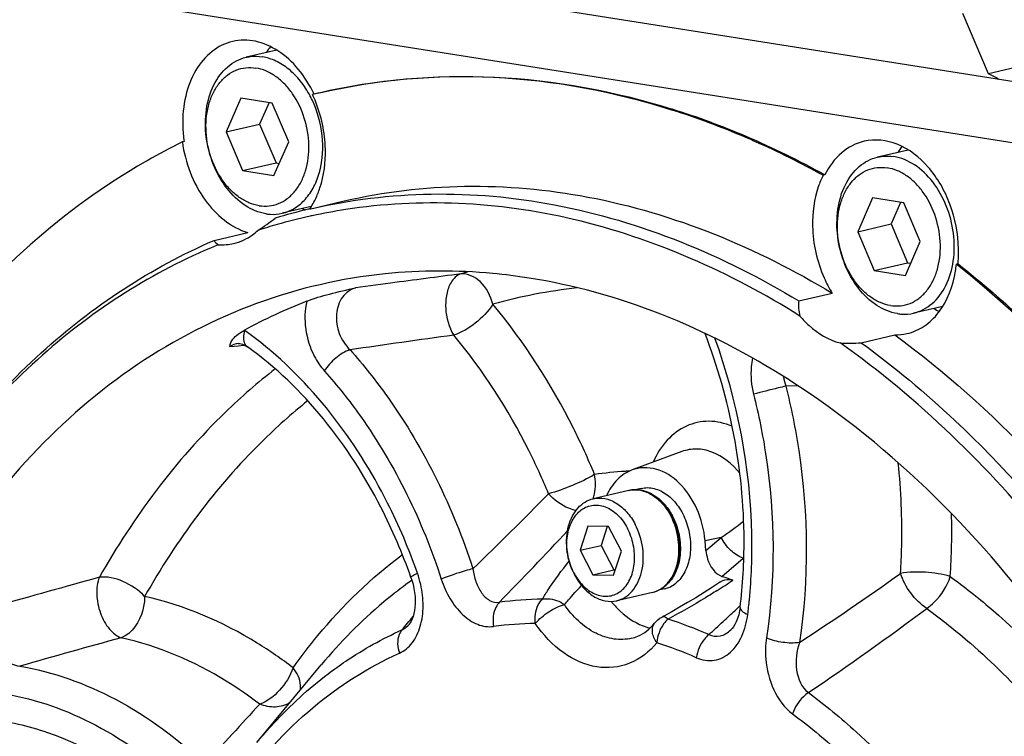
# Model space of a CAD drawing. Header units: millimetres. Extents: x 0 to 420, y 0 to 297.
# Tile 9 of 68: x 165 to 177, y 38 to 47. Entities that reach past the tile are written whole.
import ezdxf

# ---------------------------------------------------------------- set-up
doc = ezdxf.new("R2010")
doc.units = ezdxf.units.MM
doc.header["$LTSCALE"] = 23.1
doc.layers.add('AXIS', color=7, linetype='CONTINUOUS')
doc.layers.add('COMPONENTS', color=7, linetype='CONTINUOUS')

msp = doc.modelspace()

# ---------------------------------------------------------------- linework, layer by layer
at = {"layer": 'AXIS', "color": 7, "linetype": 'CONTINUOUS'}
for p, q in [((177.25635, 46.44489), (176.94474, 47.17709)), ((178.64595, 46.76684), (177.25635, 46.44489))]:
    msp.add_line(p, q, dxfattribs=at)
msp.add_arc((171.7234, 36.24316), 11.60556, 60.811708, 61.526637, dxfattribs=at)
at = {"layer": 'COMPONENTS', "color": 7, "linetype": 'CONTINUOUS'}
for p, q in [((183.29581, 45.44084), (164.80022, 48.36297)), ((181.37864, 44.99666), (162.88305, 47.91879)), ((168.58156, 46.73084), (168.20693, 46.64404)), ((168.14479, 46.14671), (167.96453, 45.73548)), ((168.52567, 46.08653), (168.14479, 46.14671)), ((168.48753, 46.09256), (168.37244, 45.82998)), ((168.72629, 45.61513), (168.52567, 46.08653)), ((169.03677, 46.19475), (169.01642, 46.18983)), ((167.96453, 45.73548), (168.37244, 45.82998)), ((167.96453, 45.73548), (168.16516, 45.26407)), ((168.37244, 45.82998), (168.57306, 45.35858)), ((167.45082, 45.6176), (167.43042, 45.61288)), ((168.54604, 45.2039), (168.72629, 45.61513)), ((176.2781, 45.51485), (175.90349, 45.42806)), ((166.99969, 45.38405), (166.97904, 45.37223)), ((168.16516, 45.26407), (168.57306, 45.35858)), ((168.16516, 45.26407), (168.54604, 45.2039)), ((168.57306, 45.35858), (168.6112, 45.35256)), ((175.25972, 45.21139), (175.23932, 45.20667)), ((168.99498, 44.79958), (169.40289, 44.89409)), ((175.84134, 44.93072), (175.66109, 44.51949)), ((176.22222, 44.87055), (175.84134, 44.93072)), ((169.00151, 44.82648), (168.64706, 44.74436)), ((176.18409, 44.87657), (176.06899, 44.614)), ((176.42285, 44.39914), (176.22222, 44.87055)), ((175.66109, 44.51949), (176.06899, 44.614)), ((176.06899, 44.614), (176.26962, 44.14259)), ((167.81876, 44.41396), (168.22667, 44.50846)), ((175.66109, 44.51949), (175.86171, 44.04809)), ((176.24259, 43.98791), (176.42285, 44.39914)), ((175.86171, 44.04809), (176.26962, 44.14259)), ((175.86171, 44.04809), (176.24259, 43.98791)), ((176.26962, 44.14259), (176.30775, 44.13657)), ((176.88404, 44.12724), (176.86365, 44.12251)), ((176.87355, 44.11469), (176.86365, 44.12251)), ((174.94258, 43.67679), (175.35049, 43.77129)), ((176.69909, 43.61074), (176.34361, 43.52838)), ((175.70482, 43.16803), (176.11273, 43.26254)), ((168.11188, 43.15723), (168.11159, 43.1572)), ((168.22381, 43.11699), (168.22373, 43.11705)), ((174.8327, 42.70876), (174.82454, 42.71396)), ((173.51868, 41.84161), (172.91234, 41.61829)), ((172.87177, 41.36809), (172.43684, 41.26732)), ((173.02218, 41.3937), (172.94975, 41.37692)), ((172.37414, 40.93288), (172.27803, 40.63885)), ((172.62585, 40.9285), (172.37414, 40.93288)), ((172.60844, 40.9288), (172.53297, 40.69791)), ((172.78145, 40.63007), (172.62585, 40.9285)), ((172.27803, 40.63885), (172.53297, 40.69791)), ((172.53297, 40.69791), (172.68856, 40.39949)), ((173.81221, 40.63517), (173.8017, 40.75524)), ((172.27803, 40.63885), (172.43362, 40.34042)), ((172.68533, 40.33604), (172.78145, 40.63007)), ((172.43362, 40.34042), (172.68856, 40.39949)), ((172.43362, 40.34042), (172.68533, 40.33604)), ((172.68856, 40.39949), (172.70597, 40.39919)), ((170.21643, 40.30894), (170.22745, 40.27567)), ((173.15954, 40.12599), (172.72461, 40.02522)), ((173.30589, 40.16914), (173.23362, 40.15239)), ((173.39496, 39.89014), (173.30057, 39.83854)), ((174.22802, 39.943), (174.22802, 39.94294)), ((173.18515, 39.75057), (173.18519, 39.75061)), ((173.30057, 39.83854), (173.27655, 39.82569)), ((168.33866, 38.29841), (169.12307, 39.24378))]:
    msp.add_line(p, q, dxfattribs=at)
at = {"layer": 'COMPONENTS', "color": 9, "linetype": 'CONTINUOUS'}
for p, q in [((169.96826, 43.8932), (169.54204, 43.83627)), ((168.19395, 43.31406), (168.18642, 43.31934)), ((168.00918, 43.12181), (168.11418, 43.13106)), ((168.11418, 43.13106), (168.17711, 43.13661)), ((168.17711, 43.13661), (168.18963, 43.13771)), ((174.92935, 42.64313), (174.78548, 42.63859)), ((173.9991, 40.79637), (173.8017, 40.75524)), ((173.81221, 40.63517), (173.9991, 40.79637)), ((174.00752, 40.32072), (174.26536, 40.54299)), ((174.26536, 40.54299), (174.27408, 40.55052)), ((170.22808, 40.2734), (170.22285, 40.26971)), ((174.23047, 39.9666), (174.21743, 39.95431))]:
    msp.add_line(p, q, dxfattribs=at)
at = {"layer": 'COMPONENTS', "color": 7, "linetype": 'CONTINUOUS'}
for points in [[(168.11188, 43.15723), (168.11968, 43.15756), (168.13255, 43.15677), (168.14744, 43.15407), (168.16462, 43.14892), (168.18357, 43.14097), (168.20389, 43.13004), (168.22373, 43.11705)], [(170.22745, 40.27567), (170.24177, 40.22459), (170.25285, 40.17445), (170.26085, 40.12556), (170.26597, 40.07776), (170.26831, 40.03147), (170.26798, 39.98717), (170.26511, 39.94482), (170.25984, 39.90483), (170.25239, 39.86774), (170.243, 39.8338), (170.23199, 39.80344), (170.21985, 39.77713), (170.20716, 39.75521), (170.19462, 39.73783), (170.1932, 39.7361)], [(173.99089, 40.25582), (173.89111, 40.18983), (173.78899, 40.12428), (173.68821, 40.06156), (173.58889, 40.00165), (173.49111, 39.94451), (173.39496, 39.89014)], [(174.22802, 39.94294), (174.22174, 39.90199), (174.21088, 39.85273), (174.19736, 39.80808), (174.18177, 39.76859), (174.16487, 39.73482), (174.1475, 39.70702), (174.13045, 39.68507), (174.11488, 39.66902)]]:
    msp.add_lwpolyline(points, dxfattribs=at)
for centre, radius, start, end in [((169.21525, 46.22712), 0.89752, 142.424805, 148.114026), ((170.8145, 38.80058), 7.60488, 103.040674, 103.518675), ((167.88937, 45.58993), 1.24372, 27.830365, 28.042141), ((167.87345, 45.58165), 1.26166, 25.524786, 27.825547), ((167.57946, 45.50908), 1.59005, 22.600707, 25.349055), ((170.45744, 36.71232), 9.74402, 66.778712, 72.43586), ((170.5259, 36.84669), 9.60592, 66.838968, 72.583602), ((169.06009, 45.84551), 1.62533, 181.351083, 188.060675), ((170.96657, 38.43661), 8.00019, 116.23203, 119.725705), ((170.3038, 36.34589), 10.14135, 66.070616, 66.797255), ((170.19932, 36.06741), 10.45084, 61.039324, 66.873223), ((170.08717, 35.87873), 10.65622, 61.086564, 66.024784), ((176.91189, 45.01109), 0.89762, 142.438255, 148.113827), ((168.14947, 45.35533), 1.00363, 329.52065, 334.152326), ((170.55866, 38.04913), 6.92917, 103.277478, 106.738679), ((169.38847, 45.59417), 0.93477, 238.037492, 238.421274), ((169.3789, 45.57842), 0.91634, 238.41556, 240.532832), ((170.5592, 38.04675), 6.93161, 103.041895, 103.27728), ((168.2141, 45.31751), 0.92875, 325.803798, 329.509354), ((170.46999, 37.96723), 6.90234, 98.758745, 102.179668), ((170.4679, 37.97769), 6.89167, 102.412821, 105.852431), ((170.46813, 37.97647), 6.89291, 102.180768, 102.412538), ((170.46826, 37.97673), 6.89269, 105.85313, 107.881285), ((170.50112, 37.88312), 6.99192, 112.090538, 112.313778), ((175.35758, 44.27706), 1.53383, 355.527987, 1.352279), ((175.45103, 44.26302), 1.41958, 350.981894, 354.319644), ((175.42339, 44.27275), 1.46788, 354.310986, 355.495558), ((171.35993, 37.50729), 6.62201, 111.372923, 118.635523), ((177.06838, 44.35061), 0.90257, 238.0074, 242.839439), ((176.12107, 43.88973), 0.62725, 269.237962, 282.994572), ((172.68574, 40.68374), 0.80105, 27.536651, 27.956714), ((172.69149, 40.68453), 0.8035, 27.536744, 27.683075), ((172.95353, 40.72502), 0.83696, 204.71405, 205.780419), ((172.93967, 40.71829), 0.82156, 205.777968, 207.53306), ((172.8326, 40.6908), 0.70929, 207.533964, 209.555836), ((172.82353, 40.68568), 0.69888, 209.557756, 210.639346), ((173.08643, 40.49378), 0.36788, 305.270772, 309.802019), ((172.25348, 35.04894), 5.55593, 71.35749, 71.596491), ((172.23727, 35.00118), 5.60637, 70.167826, 71.356605), ((173.6021, 40.77983), 1.21542, 218.898849, 219.904029), ((173.30016, 40.35999), 0.69088, 252.424936, 255.751028)]:
    msp.add_arc(centre, radius, start, end, dxfattribs=at)
at = {"layer": 'COMPONENTS', "color": 9, "linetype": 'CONTINUOUS'}
for centre, radius, start, end in [((203.53345, -209.03955), 255.15015, 97.3654632, 97.559214), ((172.55191, 37.91734), 6.32845, 105.033153, 105.847402), ((172.88433, 37.74921), 6.11892, 96.011779, 105.830733), ((165.56413, 39.62435), 4.531, 52.508785, 54.520772), ((205.46823, -206.52565), 252.18895, 97.9155371, 98.2057357), ((173.13876, 36.63046), 4.97971, 93.576887, 97.893926), ((173.14183, 36.58712), 5.02315, 93.010625, 93.581058), ((136.70688, 75.91395), 49.33894, 313.985291, 315.493781), ((171.94859, 41.43147), 0.51545, 341.437747, 348.345584), ((172.66309, 40.67829), 0.81438, 27.155621, 27.536583), ((168.31607, 40.86603), 8.49167, 356.312436, 1.47565), ((169.82411, 46.83105), 7.33812, 304.676723, 307.293907), ((134.60102, 75.87536), 51.31255, 315.650171, 316.994915), ((169.12468, 39.94905), 1.24123, 12.787033, 19.399864), ((155.13722, 69.85158), 36.23302, 303.151353, 305.510651), ((213.35806, -129.94599), 176.60823, 105.4132639, 105.8361399), ((173.26218, 35.9663), 5.26848, 125.232031, 126.134677), ((169.16697, 47.639), 8.8856, 302.568023, 304.028729), ((173.08561, 40.44502), 0.32748, 283.048551, 287.487249), ((171.86651, 35.68562), 4.35813, 90.626182, 97.550366), ((167.90741, 40.66106), 6.46436, 352.868085, 354.455695), ((156.45718, 58.81088), 25.90361, 312.690859, 313.13301), ((156.69099, 58.5609), 25.56132, 313.133654, 313.287744), ((154.03034, 69.98921), 37.52989, 304.080485, 306.782812), ((138.86381, 65.72479), 40.68192, 320.172851, 320.323429), ((139.34158, 65.32847), 40.06117, 320.32342, 320.475608), ((171.77829, 35.53207), 4.2159, 90.626231, 97.55042), ((171.6514, 34.59888), 5.47302, 66.348192, 71.91588), ((156.08013, 59.21978), 26.45981, 312.180466, 312.690625), ((215.58228, -137.58489), 183.78278, 105.429481, 105.8304395), ((171.57019, 34.4808), 5.29441, 66.348134, 71.915829), ((305.30294, -86.72028), 185.73265, 137.4971257, 137.8027552)]:
    msp.add_arc(centre, radius, start, end, dxfattribs=at)
at = {"layer": 'COMPONENTS', "color": 7, "linetype": 'CONTINUOUS'}
for points, knots in [([(168.04391, 46.83724), (167.95329, 46.81624), (167.77291, 46.72659), (167.57389, 46.48483), (167.45402, 46.16624), (167.43239, 45.9296), (167.43521, 45.80718)], [0, 0, 0, 0, 0.21699808, 0.45235454, 0.7143538, 1, 1, 1, 1]), ([(169.03681, 46.19456), (168.98506, 46.30377), (168.86131, 46.50292), (168.61487, 46.73129), (168.33252, 46.85742), (168.13356, 46.85801), (168.04391, 46.83724)], [0, 0, 0, 0, 0.28546613, 0.54724089, 0.78264575, 1, 1, 1, 1]), ([(168.44906, 44.73802), (168.35997, 44.75209), (168.1772, 44.82961), (167.95673, 45.04462), (167.79464, 45.33483), (167.70848, 45.66696), (167.70789, 46.00299), (167.79363, 46.3048), (167.93843, 46.50432), (168.08596, 46.60494), (168.1663, 46.63463), (168.20693, 46.64404)], [0, 0, 0, 0, 0.11103758, 0.23606474, 0.37309065, 0.51529709, 0.65408869, 0.7820234, 0.89583576, 0.94866089, 1, 1, 1, 1]), ([(168.20693, 46.64404), (168.22292, 46.64775), (168.28819, 46.65955), (168.35569, 46.65817), (168.40493, 46.65039)], [0, 0, 0, 0, 0.24772274, 1, 1, 1, 1]), ([(168.98708, 46.17463), (168.95345, 46.23776), (168.87746, 46.35498), (168.73651, 46.50044), (168.57813, 46.60377), (168.462, 46.64137), (168.40493, 46.65039)], [0, 0, 0, 0, 0.27625672, 0.53604848, 0.77682575, 1, 1, 1, 1]), ([(168.36476, 44.8368), (168.32273, 44.84344), (168.2375, 44.86869), (168.1182, 44.9365), (168.00809, 45.03223), (167.87648, 45.19493), (167.75852, 45.44378), (167.70336, 45.7678), (167.73422, 46.03601), (167.80799, 46.2228), (167.88287, 46.33915), (167.97623, 46.43052), (168.08485, 46.49276), (168.20416, 46.52268), (168.28591, 46.52015), (168.32606, 46.5138)], [0, 0, 0, 0, 0.05515929, 0.11389198, 0.17662904, 0.2431638, 0.38406848, 0.52795928, 0.66446777, 0.72771254, 0.7869483, 0.84251538, 0.89543623, 0.94731072, 1, 1, 1, 1]), ([(168.36476, 44.8368), (168.40491, 44.83046), (168.48667, 44.82793), (168.60598, 44.85785), (168.7146, 44.92009), (168.80795, 45.01145), (168.88283, 45.12781), (168.9566, 45.3146), (168.98746, 45.58281), (168.9323, 45.90683), (168.81434, 46.15567), (168.68274, 46.31838), (168.57262, 46.4141), (168.45333, 46.48192), (168.36809, 46.50716), (168.32606, 46.5138)], [0, 0, 0, 0, 0.05268928, 0.10456377, 0.15748462, 0.2130517, 0.27228746, 0.33553223, 0.47204072, 0.61593152, 0.7568362, 0.82337096, 0.88610802, 0.94484071, 1, 1, 1, 1]), ([(173.39792, 46.00208), (172.69545, 46.22369), (171.25516, 46.49635), (169.79139, 46.36981), (169.09851, 46.20933)], [0, 0, 0, 0, 0.50876784, 1, 1, 1, 1]), ([(169.11892, 46.21405), (169.80902, 46.37389), (171.26651, 46.50074), (172.70117, 46.23154), (173.40108, 46.01222)], [0, 0, 0, 0, 0.49129664, 1, 1, 1, 1]), ([(168.64706, 44.74436), (168.7003, 44.7567), (168.8058, 44.80057), (168.93923, 44.91532), (169.04315, 45.07148), (169.13869, 45.32953), (169.15826, 45.69938), (169.07681, 45.98954), (169.01197, 46.1253)], [0, 0, 0, 0, 0.10204949, 0.2089805, 0.32410776, 0.44854231, 0.71908573, 1, 1, 1, 1]), ([(167.43042, 45.61288), (167.46585, 45.36199), (167.6325, 44.9041), (168.01839, 44.57135), (168.22667, 44.50846)], [0, 0, 0, 0, 0.53801532, 1, 1, 1, 1]), ([(175.74076, 45.62131), (175.64057, 45.59811), (175.44092, 45.49268), (175.31054, 45.31245), (175.25972, 45.21139)], [0, 0, 0, 0, 0.47620366, 1, 1, 1, 1]), ([(176.89098, 44.31326), (176.88675, 44.4967), (176.8164, 44.85745), (176.55734, 45.31291), (176.18127, 45.61465), (175.87204, 45.65171), (175.74076, 45.62131)], [0, 0, 0, 0, 0.28251205, 0.55388449, 0.79252296, 1, 1, 1, 1]), ([(169.0527, 44.91777), (169.07414, 44.96197), (169.15145, 45.1549), (169.17768, 45.36631), (169.17403, 45.52452)], [0, 0, 0, 0, 0.23687846, 1, 1, 1, 1]), ([(166.97904, 45.37223), (166.47968, 45.08524), (165.51884, 44.3868), (163.82867, 42.56222), (162.93497, 40.83618), (162.49807, 39.61388)], [0, 0, 0, 0, 0.23262396, 0.47573863, 1, 1, 1, 1]), ([(176.14561, 43.52203), (176.05652, 43.53611), (175.87376, 43.61362), (175.65328, 43.82864), (175.4912, 44.11885), (175.40504, 44.45097), (175.40445, 44.78701), (175.49019, 45.08881), (175.63499, 45.28834), (175.78252, 45.38895), (175.86286, 45.41865), (175.90349, 45.42806)], [0, 0, 0, 0, 0.11103758, 0.23606474, 0.37309065, 0.51529709, 0.65408869, 0.7820234, 0.89583576, 0.94866089, 1, 1, 1, 1]), ([(175.90349, 45.42806), (175.91948, 45.43176), (175.98474, 45.44357), (176.05224, 45.44218), (176.10148, 45.4344)], [0, 0, 0, 0, 0.24772274, 1, 1, 1, 1]), ([(176.34361, 43.52838), (176.38424, 43.53779), (176.46458, 43.56749), (176.61211, 43.6681), (176.75691, 43.86762), (176.84265, 44.16943), (176.84206, 44.50546), (176.7559, 44.83759), (176.59381, 45.1278), (176.37334, 45.34282), (176.19057, 45.42033), (176.10148, 45.4344)], [0, 0, 0, 0, 0.05133911, 0.10416424, 0.2179766, 0.34591131, 0.48470291, 0.62690935, 0.76393526, 0.88896242, 1, 1, 1, 1]), ([(176.06132, 43.62082), (176.01929, 43.62746), (175.93405, 43.6527), (175.81476, 43.72052), (175.70464, 43.81624), (175.57304, 43.97895), (175.45508, 44.22779), (175.39992, 44.55181), (175.43078, 44.82002), (175.50454, 45.00681), (175.57943, 45.12317), (175.67278, 45.21453), (175.7814, 45.27677), (175.90071, 45.30669), (175.98247, 45.30416), (176.02262, 45.29782)], [0, 0, 0, 0, 0.05515929, 0.11389198, 0.17662904, 0.2431638, 0.38406848, 0.52795928, 0.66446777, 0.72771254, 0.7869483, 0.84251538, 0.89543623, 0.94731072, 1, 1, 1, 1]), ([(176.06132, 43.62082), (176.10147, 43.61447), (176.18322, 43.61194), (176.30253, 43.64186), (176.41115, 43.7041), (176.50451, 43.79547), (176.57939, 43.91182), (176.65316, 44.09861), (176.68402, 44.36682), (176.62885, 44.69084), (176.5109, 44.93969), (176.37929, 45.1024), (176.26918, 45.19812), (176.14988, 45.26593), (176.06465, 45.29118), (176.02262, 45.29782)], [0, 0, 0, 0, 0.05268928, 0.10456377, 0.15748462, 0.2130517, 0.27228746, 0.33553223, 0.47204072, 0.61593152, 0.7568362, 0.82337096, 0.88610802, 0.94484071, 1, 1, 1, 1]), ([(175.23932, 45.20667), (175.21678, 45.16185), (175.13533, 44.96523), (175.10763, 44.74856), (175.11137, 44.58647)], [0, 0, 0, 0, 0.23631284, 1, 1, 1, 1]), ([(169.40422, 44.89438), (169.88403, 45.00542), (170.88143, 45.1256), (172.94607, 44.9402), (174.43915, 44.32466), (175.35049, 43.77129)], [0, 0, 0, 0, 0.23888726, 0.48283464, 1, 1, 1, 1]), ([(168.99499, 44.79956), (169.47488, 44.91072), (170.47248, 45.03111), (172.5376, 44.84591), (174.03104, 44.23027), (174.94258, 43.67679)], [0, 0, 0, 0, 0.23888832, 0.48283457, 1, 1, 1, 1]), ([(174.95633, 43.49303), (174.10999, 44.02465), (172.73192, 44.63584), (170.81127, 44.90811), (169.87358, 44.85913), (169.41894, 44.78908)], [0, 0, 0, 0, 0.51758352, 0.76178109, 1, 1, 1, 1]), ([(168.44906, 44.73802), (168.46571, 44.73539), (168.53158, 44.728), (168.59893, 44.73321), (168.64706, 44.74436)], [0, 0, 0, 0, 0.25437207, 1, 1, 1, 1]), ([(168.05532, 44.37631), (168.13705, 44.39522), (168.2431, 44.44482), (168.33046, 44.51667), (168.35189, 44.53647)], [0, 0, 0, 0, 0.74193929, 1, 1, 1, 1]), ([(175.11137, 44.58647), (175.11633, 44.37174), (175.18086, 44.08376), (175.31348, 43.83098), (175.35049, 43.77129)], [0, 0, 0, 0, 0.75357497, 1, 1, 1, 1]), ([(164.00578, 40.94871), (164.47217, 41.71908), (165.56746, 43.10322), (167.04865, 44.08357), (167.81876, 44.41396)], [0, 0, 0, 0, 0.51799053, 1, 1, 1, 1]), ([(167.84643, 44.35148), (167.07394, 44.03444), (165.58398, 43.07906), (164.47793, 41.71162), (164.00646, 40.94895)], [0, 0, 0, 0, 0.48221077, 1, 1, 1, 1]), ([(171.65548, 43.95544), (171.50889, 43.9786), (170.92767, 44.05205), (170.33681, 44.0514), (169.90177, 44.0067)], [0, 0, 0, 0, 0.25336317, 1, 1, 1, 1]), ([(182.11448, 36.50299), (181.83546, 37.27399), (180.60893, 40.11976), (178.6628, 42.69918), (176.87355, 44.11469)], [0, 0, 0, 0, 0.26437463, 1, 1, 1, 1]), ([(176.88404, 44.12724), (177.45693, 43.67493), (179.72601, 41.5498), (181.31713, 38.75845), (182.12605, 36.53204)], [0, 0, 0, 0, 0.23555447, 1, 1, 1, 1]), ([(169.90177, 44.0067), (169.36889, 43.95194), (168.30413, 43.70639), (166.8291, 42.94296), (165.52651, 41.8162), (164.43705, 40.369), (163.59043, 38.64962), (162.80089, 36.0174), (162.66307, 33.88167), (162.74971, 32.45317)], [0, 0, 0, 0, 0.10751211, 0.21661892, 0.3301891, 0.45025837, 0.57780221, 0.7127713, 1, 1, 1, 1]), ([(174.82454, 42.71396), (174.33055, 43.02902), (173.31165, 43.55871), (172.20331, 43.86889), (171.65548, 43.95544)], [0, 0, 0, 0, 0.5137105, 1, 1, 1, 1]), ([(176.26212, 43.27855), (176.33614, 43.29572), (176.48306, 43.36087), (176.72979, 43.5999), (176.82453, 43.86091), (176.85307, 44.04051)], [0, 0, 0, 0, 0.22458978, 0.46254969, 1, 1, 1, 1]), ([(168.94662, 43.6739), (169.03649, 43.70902), (169.235, 43.76567), (169.43529, 43.81258), (169.54204, 43.83627)], [0, 0, 0, 0, 0.46876141, 1, 1, 1, 1]), ([(174.95633, 43.49303), (174.99094, 43.4519), (175.12777, 43.30809), (175.30739, 43.1998), (175.44817, 43.16475)], [0, 0, 0, 0, 0.27037076, 1, 1, 1, 1]), ([(176.14561, 43.52203), (176.16226, 43.5194), (176.22814, 43.51202), (176.29548, 43.51723), (176.34361, 43.52838)], [0, 0, 0, 0, 0.25437207, 1, 1, 1, 1]), ([(168.00918, 43.12181), (168.01435, 43.15382), (168.05155, 43.24211), (168.13477, 43.29116), (168.18642, 43.31934)], [0, 0, 0, 0, 0.35530283, 1, 1, 1, 1]), ([(174.22802, 39.943), (174.26226, 40.21648), (174.32665, 41.34353), (174.10688, 42.48385), (173.80083, 43.27859)], [0, 0, 0, 0, 0.24450035, 1, 1, 1, 1]), ([(176.11273, 43.26254), (177.32837, 42.37578), (179.50765, 40.01384), (180.88909, 37.14118), (181.40424, 35.58398)], [0, 0, 0, 0, 0.47845726, 1, 1, 1, 1]), ([(170.21643, 40.30895), (170.11348, 40.60132), (169.6601, 41.66413), (168.91375, 42.62535), (168.22381, 43.11699)], [0, 0, 0, 0, 0.26786512, 1, 1, 1, 1]), ([(178.73501, 39.74389), (178.50204, 40.08668), (177.55987, 41.36209), (176.40449, 42.48816), (175.44817, 43.16475)], [0, 0, 0, 0, 0.26133268, 1, 1, 1, 1]), ([(175.70482, 43.16803), (176.10579, 42.87554), (177.71558, 41.53094), (178.9842, 39.80298), (179.74419, 38.39841)], [0, 0, 0, 0, 0.23709638, 1, 1, 1, 1]), ([(178.96847, 38.17419), (178.69997, 38.64869), (177.59731, 40.38307), (176.10619, 41.89482), (174.8327, 42.70876)], [0, 0, 0, 0, 0.26510174, 1, 1, 1, 1]), ([(173.8017, 40.75524), (173.79, 40.88889), (173.72352, 41.14665), (173.51574, 41.46196), (173.22673, 41.65412), (173.00322, 41.65178), (172.91218, 41.61823)], [0, 0, 0, 0, 0.28695581, 0.55736769, 0.7924702, 1, 1, 1, 1]), ([(172.91218, 41.61823), (172.84531, 41.59359), (172.7164, 41.50658), (172.63367, 41.37733), (172.60139, 41.30561)], [0, 0, 0, 0, 0.47534171, 1, 1, 1, 1]), ([(173.02218, 41.3937), (173.04778, 41.39963), (173.10139, 41.40525), (173.18292, 41.39413), (173.26349, 41.3642), (173.3691, 41.29905), (173.48449, 41.17572), (173.58069, 40.98806), (173.62936, 40.77725), (173.62554, 40.59799), (173.59374, 40.46536), (173.55724, 40.37693), (173.50871, 40.30053), (173.46807, 40.25808), (173.44633, 40.23998)], [0, 0, 0, 0, 0.05107272, 0.10355817, 0.15860023, 0.21690905, 0.3434598, 0.48095504, 0.6225141, 0.75993886, 0.82501126, 0.88676289, 0.94501055, 1, 1, 1, 1]), ([(173.39331, 41.05927), (173.36498, 41.11264), (173.29861, 41.20984), (173.16941, 41.32032), (173.02217, 41.38021), (172.91897, 41.37903), (172.87177, 41.36809)], [0, 0, 0, 0, 0.27954231, 0.53828163, 0.77584514, 1, 1, 1, 1]), ([(173.02769, 41.3686), (173.06463, 41.36252), (173.13972, 41.33764), (173.24194, 41.27001), (173.3327, 41.17514), (173.38149, 41.09886), (173.40302, 41.05782)], [0, 0, 0, 0, 0.22310057, 0.46394037, 0.72379157, 1, 1, 1, 1]), ([(172.19322, 40.3751), (172.15248, 40.46362), (172.10193, 40.65178), (172.11673, 40.89074), (172.17972, 41.0569), (172.24751, 41.15732), (172.33411, 41.23109), (172.40238, 41.25934), (172.43684, 41.26732)], [0, 0, 0, 0, 0.28140819, 0.5516586, 0.67589823, 0.79091481, 0.89785339, 1, 1, 1, 1]), ([(172.20365, 40.36291), (172.17001, 40.42743), (172.12203, 40.56656), (172.10966, 40.78034), (172.15691, 40.97546), (172.2481, 41.10427), (172.34334, 41.16571), (172.42073, 41.18977), (172.50234, 41.19168), (172.61502, 41.16424), (172.74837, 41.0734), (172.82427, 40.96652), (172.85582, 40.90601)], [0, 0, 0, 0, 0.14362485, 0.28598838, 0.4174291, 0.53321701, 0.58665065, 0.63868305, 0.69115865, 0.74581232, 0.86529251, 1, 1, 1, 1]), ([(172.43684, 41.26732), (172.48254, 41.27792), (172.58344, 41.27858), (172.728, 41.21813), (172.85606, 41.1065), (172.92205, 41.00818), (172.95029, 40.95403)], [0, 0, 0, 0, 0.21870167, 0.45433754, 0.71532169, 1, 1, 1, 1]), ([(173.15954, 40.12599), (173.19661, 40.13458), (173.2697, 40.16513), (173.36122, 40.24475), (173.43106, 40.35197), (173.493, 40.52659), (173.50161, 40.77379), (173.44213, 40.96568), (173.39604, 41.05408)], [0, 0, 0, 0, 0.10535651, 0.21474988, 0.33114808, 0.45573916, 0.72397248, 1, 1, 1, 1]), ([(173.40397, 41.056), (173.44155, 40.98392), (173.49513, 40.82856), (173.50695, 40.62576), (173.48035, 40.47218), (173.44387, 40.36914), (173.39182, 40.28037), (173.34642, 40.23156), (173.32192, 40.21116)], [0, 0, 0, 0, 0.26876124, 0.53516758, 0.66198464, 0.78202382, 0.89456527, 1, 1, 1, 1]), ([(172.72461, 40.02523), (172.7603, 40.0335), (172.83103, 40.06327), (172.91982, 40.14144), (172.9881, 40.2477), (173.04915, 40.42274), (173.05688, 40.67148), (172.9968, 40.86483), (172.95029, 40.95403)], [0, 0, 0, 0, 0.10183783, 0.20876814, 0.324184, 0.44910851, 0.72034413, 1, 1, 1, 1]), ([(172.22222, 40.32951), (172.25566, 40.27307), (172.33399, 40.17443), (172.4674, 40.09506), (172.57749, 40.0758), (172.65655, 40.0828), (172.7308, 40.11079), (172.8215, 40.17586), (172.90696, 40.30533), (172.9501, 40.49776), (172.93605, 40.70705), (172.88871, 40.84294), (172.85582, 40.90601)], [0, 0, 0, 0, 0.13280904, 0.25032194, 0.30441141, 0.35675076, 0.40906808, 0.46309666, 0.58042183, 0.71303879, 0.85601709, 1, 1, 1, 1]), ([(173.81221, 40.63517), (173.81525, 40.60053), (173.83806, 40.47822), (173.92051, 40.34967), (174.00752, 40.32072)], [0, 0, 0, 0, 0.27495613, 1, 1, 1, 1]), ([(172.21116, 40.33852), (172.23939, 40.28437), (172.30539, 40.18605), (172.43345, 40.07442), (172.57801, 40.01396), (172.6789, 40.01463), (172.72461, 40.02523)], [0, 0, 0, 0, 0.28467831, 0.54566246, 0.78129833, 1, 1, 1, 1]), ([(173.30588, 40.16913), (173.33126, 40.17501), (173.38141, 40.1933), (173.42577, 40.22286), (173.44633, 40.23998)], [0, 0, 0, 0, 0.49329114, 1, 1, 1, 1]), ([(173.99089, 40.25582), (174.02219, 40.27683), (174.07687, 40.29177), (174.1268, 40.27955), (174.13932, 40.27503)], [0, 0, 0, 0, 0.73902406, 1, 1, 1, 1]), ([(172.66972, 40.00014), (172.69962, 39.96439), (172.81818, 39.83795), (172.97052, 39.73966), (173.09155, 39.70135)], [0, 0, 0, 0, 0.26851096, 1, 1, 1, 1]), ([(172.90807, 39.56732), (172.93299, 39.57309), (173.03987, 39.60803), (173.13058, 39.68368), (173.18515, 39.75057)], [0, 0, 0, 0, 0.22862942, 1, 1, 1, 1])]:
    msp.add_open_spline(points, degree=3, knots=knots, dxfattribs=at)
for points in [[(169.17403, 45.52452), (169.16935, 45.72744), (169.12544, 45.93277), (169.04741, 46.12015)], [(168.35189, 44.53647), (168.42415, 44.58308), (168.49433, 44.63296), (168.56301, 44.6847)], [(167.81876, 44.41396), (167.82829, 44.3911), (167.84856, 44.37073), (167.87165, 44.36177)], [(167.87165, 44.36177), (167.93293, 44.35769), (167.99549, 44.36246), (168.05532, 44.37631)], [(174.94258, 43.67679), (174.93741, 43.61558), (174.94048, 43.55237), (174.95633, 43.49303)], [(175.44817, 43.16475), (175.53342, 43.15748), (175.61965, 43.15986), (175.70482, 43.16803)], [(173.18519, 39.75061), (173.21012, 39.78116), (173.24179, 39.80717), (173.27659, 39.82571)]]:
    msp.add_open_spline(points, degree=3, dxfattribs=at)
at = {"layer": 'COMPONENTS', "color": 9, "linetype": 'CONTINUOUS'}
for points, knots in [([(170.82376, 44.00526), (170.77393, 43.98934), (170.69451, 43.90846), (170.64417, 43.75509), (170.62992, 43.53213), (170.6768, 43.35654), (170.7385, 43.26048)], [0, 0, 0, 0, 0.19062337, 0.3740391, 0.58398784, 1, 1, 1, 1]), ([(171.21511, 43.63605), (171.18869, 43.73833), (171.10155, 43.91679), (170.90761, 44.01396), (170.82376, 44.00526)], [0, 0, 0, 0, 0.55616588, 1, 1, 1, 1]), ([(169.54204, 43.83627), (169.47992, 43.81789), (169.35966, 43.72937), (169.28998, 43.51142), (169.32708, 43.2752), (169.41671, 43.13626), (169.4738, 43.08137)], [0, 0, 0, 0, 0.21805429, 0.46343164, 0.73339648, 1, 1, 1, 1]), ([(168.94662, 43.6739), (168.89519, 43.45471), (168.94616, 43.12608), (169.11408, 42.87771), (169.16301, 42.82293)], [0, 0, 0, 0, 0.75400221, 1, 1, 1, 1]), ([(171.21511, 43.63605), (171.15904, 43.54772), (171.01231, 43.40025), (170.8343, 43.28957), (170.7385, 43.26048)], [0, 0, 0, 0, 0.51101296, 1, 1, 1, 1]), ([(172.45485, 41.56298), (172.37523, 41.75444), (172.0396, 42.4882), (171.59913, 43.17573), (171.21511, 43.63605)], [0, 0, 0, 0, 0.25700201, 1, 1, 1, 1]), ([(168.22373, 43.11705), (168.21229, 43.12523), (168.16631, 43.18064), (168.17777, 43.2614), (168.19395, 43.31406)], [0, 0, 0, 0, 0.20331268, 1, 1, 1, 1]), ([(170.29544, 40.36134), (170.1928, 40.65284), (169.73856, 41.72577), (169.0021, 42.69777), (168.32187, 43.21945)], [0, 0, 0, 0, 0.26497911, 1, 1, 1, 1]), ([(171.89415, 41.32802), (171.81993, 41.50649), (171.50707, 42.19048), (171.09647, 42.83138), (170.7385, 43.26048)], [0, 0, 0, 0, 0.25700201, 1, 1, 1, 1]), ([(174.34152, 40.0365), (174.36709, 40.29974), (174.40634, 41.37669), (174.1994, 42.46057), (173.92043, 43.22309)], [0, 0, 0, 0, 0.24570027, 1, 1, 1, 1]), ([(169.4738, 43.08137), (169.41022, 43.0618), (169.29255, 42.98544), (169.1981, 42.88356), (169.16301, 42.82293)], [0, 0, 0, 0, 0.48706912, 1, 1, 1, 1]), ([(169.4738, 43.08137), (169.638, 42.89755), (170.27481, 42.09389), (170.73121, 41.1531), (170.97147, 40.4137)], [0, 0, 0, 0, 0.2407157, 1, 1, 1, 1]), ([(174.38011, 42.98087), (174.37266, 42.94588), (174.35132, 42.79942), (174.36529, 42.64855), (174.39251, 42.53991)], [0, 0, 0, 0, 0.24209059, 1, 1, 1, 1]), ([(168.56145, 42.84755), (168.35046, 42.68353), (167.51105, 41.95326), (166.83426, 41.04506), (166.41925, 40.31034)], [0, 0, 0, 0, 0.24052326, 1, 1, 1, 1]), ([(169.16301, 42.82293), (169.31906, 42.64823), (169.92428, 41.88444), (170.35805, 40.99032), (170.58639, 40.2876)], [0, 0, 0, 0, 0.24071568, 1, 1, 1, 1]), ([(174.78548, 42.63859), (174.75442, 42.6313), (174.62313, 42.59963), (174.49214, 42.56667), (174.39251, 42.53991)], [0, 0, 0, 0, 0.23616366, 1, 1, 1, 1]), ([(174.78548, 42.63859), (174.85039, 42.37949), (175.05626, 41.35374), (175.06899, 40.28619), (174.95134, 39.51624)], [0, 0, 0, 0, 0.25536275, 1, 1, 1, 1]), ([(174.39251, 42.53991), (174.45421, 42.29367), (174.64986, 41.31881), (174.66196, 40.30422), (174.55015, 39.57247)], [0, 0, 0, 0, 0.25536275, 1, 1, 1, 1]), ([(168.95764, 42.45935), (168.76252, 42.30321), (167.98662, 41.61165), (167.35847, 40.76179), (166.97085, 40.07556)], [0, 0, 0, 0, 0.2407434, 1, 1, 1, 1]), ([(174.13036, 42.15018), (174.04096, 42.1877), (173.85029, 42.23145), (173.56152, 42.16948), (173.32008, 41.98596), (173.21169, 41.80997), (173.16902, 41.71285)], [0, 0, 0, 0, 0.24728176, 0.48360765, 0.7294476, 1, 1, 1, 1]), ([(174.22329, 41.5804), (174.13387, 41.69045), (173.96519, 41.82915), (173.70072, 41.88346), (173.57546, 41.86252), (173.51868, 41.84161)], [0, 0, 0, 0, 0.53440115, 0.77197496, 1, 1, 1, 1]), ([(176.18333, 40.35762), (176.19051, 40.46834), (176.20988, 40.91706), (176.19101, 41.36733), (176.15659, 41.7037)], [0, 0, 0, 0, 0.24706552, 1, 1, 1, 1]), ([(172.45485, 41.56298), (172.36855, 41.51077), (172.18398, 41.42453), (171.99305, 41.35369), (171.89415, 41.32802)], [0, 0, 0, 0, 0.49674132, 1, 1, 1, 1]), ([(172.22751, 41.12442), (172.19721, 41.13027), (172.07088, 41.16898), (171.96001, 41.25187), (171.89415, 41.32802)], [0, 0, 0, 0, 0.23461441, 1, 1, 1, 1]), ([(172.87177, 41.36809), (172.91748, 41.37868), (173.01837, 41.37935), (173.16293, 41.3189), (173.291, 41.20727), (173.35699, 41.10895), (173.38522, 41.0548)], [0, 0, 0, 0, 0.21870225, 0.45433842, 0.715328, 1, 1, 1, 1]), ([(173.18401, 40.13267), (173.21802, 40.14338), (173.28467, 40.17725), (173.36708, 40.25799), (173.42988, 40.36408), (173.48514, 40.53561), (173.49015, 40.77641), (173.43211, 40.96342), (173.38771, 41.04999)], [0, 0, 0, 0, 0.10197858, 0.20967052, 0.32584596, 0.45113188, 0.72172651, 1, 1, 1, 1]), ([(174.26536, 40.54299), (174.20851, 40.56114), (174.10249, 40.63537), (174.02644, 40.73732), (173.99909, 40.79636)], [0, 0, 0, 0, 0.47841392, 1, 1, 1, 1]), ([(168.77984, 39.20839), (168.87582, 39.3429), (169.26572, 39.85079), (169.73114, 40.30225), (170.11167, 40.58658)], [0, 0, 0, 0, 0.25808432, 1, 1, 1, 1]), ([(171.81888, 40.04349), (171.84137, 40.0822), (171.94111, 40.24305), (172.05473, 40.39488), (172.1452, 40.50746)], [0, 0, 0, 0, 0.23662129, 1, 1, 1, 1]), ([(166.97085, 40.07556), (166.89843, 40.1552), (166.72472, 40.27213), (166.51535, 40.32332), (166.41925, 40.31034)], [0, 0, 0, 0, 0.52608126, 1, 1, 1, 1]), ([(170.21643, 40.30895), (170.21545, 40.31173), (170.2226, 40.32071), (170.24744, 40.33752), (170.27471, 40.35154), (170.29544, 40.36134)], [0, 0, 0, 0, 0.0913565, 0.28735127, 1, 1, 1, 1]), ([(170.97147, 40.41369), (170.94053, 40.40607), (170.81035, 40.36986), (170.68169, 40.32735), (170.58639, 40.2876)], [0, 0, 0, 0, 0.23584073, 1, 1, 1, 1]), ([(170.97147, 40.4137), (170.979, 40.36005), (171.00247, 40.25745), (171.06737, 40.1218), (171.16393, 40.02082), (171.25386, 40.00052), (171.29386, 40.00596)], [0, 0, 0, 0, 0.28592466, 0.55115796, 0.78692578, 1, 1, 1, 1]), ([(176.79016, 40.31988), (176.69256, 40.3504), (176.48886, 40.37813), (176.28316, 40.37608), (176.18333, 40.35762)], [0, 0, 0, 0, 0.50177455, 1, 1, 1, 1]), ([(176.50262, 39.93111), (176.42769, 39.98094), (176.29939, 40.11178), (176.20972, 40.27175), (176.18333, 40.35762)], [0, 0, 0, 0, 0.50039212, 1, 1, 1, 1]), ([(166.41925, 40.31034), (166.3932, 40.24684), (166.37565, 40.09541), (166.42087, 39.87503), (166.52094, 39.68438), (166.62981, 39.59214), (166.68648, 39.5741)], [0, 0, 0, 0, 0.24365015, 0.52318565, 0.78889839, 1, 1, 1, 1]), ([(170.15543, 40.2213), (170.06161, 40.15279), (169.68754, 39.86037), (169.35195, 39.51962), (169.12307, 39.24378)], [0, 0, 0, 0, 0.24478289, 1, 1, 1, 1]), ([(170.07593, 39.38554), (170.13656, 39.41261), (170.24971, 39.50895), (170.3444, 39.71844), (170.37493, 39.96604), (170.35459, 40.13801), (170.33513, 40.22377)], [0, 0, 0, 0, 0.21207336, 0.4523389, 0.71912695, 1, 1, 1, 1]), ([(170.58639, 40.2876), (170.61328, 40.20482), (170.68219, 40.04903), (170.83124, 39.85493), (171.01563, 39.72572), (171.1596, 39.70282), (171.22433, 39.71142)], [0, 0, 0, 0, 0.2831921, 0.54901575, 0.78752375, 1, 1, 1, 1]), ([(172.08732, 39.97777), (172.10343, 39.99711), (172.17089, 40.07609), (172.2416, 40.15225), (172.29629, 40.20884)], [0, 0, 0, 0, 0.24226044, 1, 1, 1, 1]), ([(176.50262, 39.93111), (176.53525, 39.95357), (176.65952, 40.05896), (176.75278, 40.20264), (176.79016, 40.31988)], [0, 0, 0, 0, 0.24353966, 1, 1, 1, 1]), ([(176.79016, 40.31988), (176.95925, 40.1963), (177.63968, 39.65705), (178.23771, 39.01672), (178.64077, 38.49634)], [0, 0, 0, 0, 0.24137656, 1, 1, 1, 1]), ([(173.95009, 40.15063), (173.90212, 40.11999), (173.70593, 39.99736), (173.50477, 39.88259), (173.35029, 39.80154)], [0, 0, 0, 0, 0.24601007, 1, 1, 1, 1]), ([(166.97085, 40.07556), (166.97021, 40.02047), (166.94441, 39.8275), (166.82063, 39.62194), (166.68648, 39.5741)], [0, 0, 0, 0, 0.27892672, 1, 1, 1, 1]), ([(168.77984, 39.20839), (168.63937, 39.31529), (168.08689, 39.69682), (167.45436, 39.96928), (166.97085, 40.07556)], [0, 0, 0, 0, 0.26284544, 1, 1, 1, 1]), ([(171.29386, 40.00596), (171.27774, 39.98934), (171.21882, 39.9031), (171.21015, 39.79002), (171.22433, 39.71142)], [0, 0, 0, 0, 0.22471374, 1, 1, 1, 1]), ([(171.73222, 39.74772), (171.72897, 39.77578), (171.72696, 39.87974), (171.76461, 39.98996), (171.81888, 40.04349)], [0, 0, 0, 0, 0.27038079, 1, 1, 1, 1]), ([(171.73222, 39.74772), (171.77887, 39.80414), (171.89147, 39.89403), (172.01992, 39.96216), (172.08732, 39.97777)], [0, 0, 0, 0, 0.5141072, 1, 1, 1, 1]), ([(171.81888, 40.04349), (171.84072, 40.04809), (171.93472, 40.05563), (172.02995, 40.02018), (172.08732, 39.97777)], [0, 0, 0, 0, 0.238298, 1, 1, 1, 1]), ([(172.90807, 39.56731), (172.83768, 39.55101), (172.68475, 39.54555), (172.37411, 39.64886), (172.1854, 39.83475), (172.08732, 39.97777)], [0, 0, 0, 0, 0.22414917, 0.46199306, 1, 1, 1, 1]), ([(165.16395, 39.95927), (165.12346, 39.89508), (165.07574, 39.7384), (165.11088, 39.50022), (165.23985, 39.3037), (165.3799, 39.23583), (165.44792, 39.22759)], [0, 0, 0, 0, 0.25099033, 0.51821785, 0.77340635, 1, 1, 1, 1]), ([(173.69419, 39.33047), (173.76196, 39.30084), (173.91722, 39.27516), (174.12985, 39.38838), (174.26746, 39.59879), (174.31043, 39.76811), (174.32175, 39.85848)], [0, 0, 0, 0, 0.23208146, 0.45998132, 0.71418254, 1, 1, 1, 1]), ([(174.22802, 39.94294), (174.22606, 39.92704), (174.25733, 39.88606), (174.2962, 39.8691), (174.32175, 39.85848)], [0, 0, 0, 0, 0.36672567, 1, 1, 1, 1]), ([(176.50262, 39.93111), (176.68581, 39.79722), (177.42302, 39.20681), (178.05835, 38.49356), (178.47839, 37.91273)], [0, 0, 0, 0, 0.2404435, 1, 1, 1, 1]), ([(170.10671, 39.66909), (170.11464, 39.67243), (170.14744, 39.68905), (170.17525, 39.71451), (170.19319, 39.7361)], [0, 0, 0, 0, 0.23453239, 1, 1, 1, 1]), ([(173.21365, 39.51367), (173.1258, 39.406), (172.9013, 39.22654), (172.46269, 39.18292), (172.04293, 39.37613), (171.82625, 39.61059), (171.73222, 39.74772)], [0, 0, 0, 0, 0.23755903, 0.46608704, 0.71575127, 1, 1, 1, 1]), ([(173.21365, 39.51367), (173.18663, 39.55267), (173.14691, 39.62974), (173.16229, 39.72255), (173.18515, 39.75057)], [0, 0, 0, 0, 0.5674788, 1, 1, 1, 1]), ([(173.35029, 39.80154), (173.33104, 39.7852), (173.25835, 39.70483), (173.21961, 39.59592), (173.21365, 39.51367)], [0, 0, 0, 0, 0.23439422, 1, 1, 1, 1]), ([(173.35029, 39.80154), (173.34331, 39.80717), (173.32292, 39.82218), (173.29202, 39.83394), (173.27661, 39.82573)], [0, 0, 0, 0, 0.33933363, 1, 1, 1, 1]), ([(169.20698, 39.13456), (169.27757, 39.18804), (169.56163, 39.39133), (169.86864, 39.5628), (170.10671, 39.66909)], [0, 0, 0, 0, 0.25353594, 1, 1, 1, 1]), ([(170.10671, 39.66909), (170.09248, 39.65308), (170.04211, 39.56707), (170.05143, 39.45773), (170.07593, 39.38554)], [0, 0, 0, 0, 0.21934579, 1, 1, 1, 1]), ([(173.84705, 39.61217), (173.82705, 39.59612), (173.75122, 39.51826), (173.70547, 39.41224), (173.69419, 39.33047)], [0, 0, 0, 0, 0.23705958, 1, 1, 1, 1]), ([(173.84705, 39.61217), (173.88829, 39.59166), (173.9929, 39.58034), (174.0781, 39.63534), (174.11487, 39.66901)], [0, 0, 0, 0, 0.48016651, 1, 1, 1, 1]), ([(168.37276, 38.76575), (168.24182, 38.8654), (167.72682, 39.22105), (167.13719, 39.47504), (166.68648, 39.5741)], [0, 0, 0, 0, 0.26284545, 1, 1, 1, 1]), ([(174.55015, 39.57247), (174.53717, 39.48756), (174.52529, 39.15598), (174.66838, 38.7936), (174.86801, 38.64642)], [0, 0, 0, 0, 0.25723357, 1, 1, 1, 1]), ([(174.95134, 39.51624), (174.88506, 39.50478), (174.74684, 39.51131), (174.61273, 39.54355), (174.55015, 39.57247)], [0, 0, 0, 0, 0.49383062, 1, 1, 1, 1]), ([(174.95134, 39.51624), (174.91646, 39.40906), (174.88449, 39.19142), (174.977, 38.96595), (175.06048, 38.90503)], [0, 0, 0, 0, 0.52170448, 1, 1, 1, 1]), ([(168.12668, 37.75059), (168.38387, 38.10754), (168.96436, 38.74911), (169.69648, 39.21613), (170.07593, 39.38554)], [0, 0, 0, 0, 0.51426415, 1, 1, 1, 1]), ([(165.44792, 39.22759), (165.85354, 39.15957), (166.67958, 38.8625), (167.37842, 38.34169), (167.70534, 38.03355)], [0, 0, 0, 0, 0.47794141, 1, 1, 1, 1]), ([(168.33866, 38.29841), (168.40433, 38.37755), (168.66944, 38.6802), (168.96829, 38.9537), (169.20698, 39.13456)], [0, 0, 0, 0, 0.25562444, 1, 1, 1, 1]), ([(168.77984, 39.20839), (168.74549, 39.10681), (168.6333, 38.92998), (168.4655, 38.79618), (168.37276, 38.76575)], [0, 0, 0, 0, 0.52350498, 1, 1, 1, 1]), ([(168.86615, 38.93411), (168.87091, 38.95432), (168.87653, 39.05349), (168.82659, 39.14727), (168.77984, 39.20839)], [0, 0, 0, 0, 0.21243394, 1, 1, 1, 1]), ([(165.2669, 38.89163), (165.6524, 38.82698), (166.43746, 38.54465), (167.10163, 38.04967), (167.41234, 37.75682)], [0, 0, 0, 0, 0.47794139, 1, 1, 1, 1]), ([(175.06047, 38.90503), (175.03868, 38.89009), (174.9557, 38.82), (174.89322, 38.72447), (174.86801, 38.64642)], [0, 0, 0, 0, 0.24367239, 1, 1, 1, 1]), ([(175.06048, 38.90503), (175.26274, 38.75591), (176.07586, 38.0863), (176.74934, 37.25492), (177.17661, 36.57775)], [0, 0, 0, 0, 0.23887356, 1, 1, 1, 1]), ([(168.73828, 38.77994), (168.68673, 38.7491), (168.55986, 38.71507), (168.43306, 38.741), (168.37276, 38.76575)], [0, 0, 0, 0, 0.47960256, 1, 1, 1, 1]), ([(174.86801, 38.64642), (175.06368, 38.50216), (175.85026, 37.85441), (176.50176, 37.05016), (176.91509, 36.39509)], [0, 0, 0, 0, 0.23887354, 1, 1, 1, 1]), ([(167.16998, 37.59012), (166.76813, 37.94562), (166.08179, 38.37844), (165.07772, 38.60499), (164.58649, 38.59319), (164.35131, 38.55659)], [0, 0, 0, 0, 0.52518961, 0.76702763, 1, 1, 1, 1])]:
    msp.add_open_spline(points, degree=3, knots=knots, dxfattribs=at)
for points in [[(168.11159, 43.1572), (168.07561, 43.154), (168.03949, 43.14145), (168.00918, 43.12181)], [(174.75863, 42.75351), (174.76376, 42.7145), (174.77292, 42.67587), (174.78548, 42.63859)], [(172.45341, 41.32734), (172.46937, 41.40425), (172.46903, 41.48572), (172.45485, 41.56298)]]:
    msp.add_open_spline(points, degree=3, dxfattribs=at)

doc.saveas('drawing.dxf')
